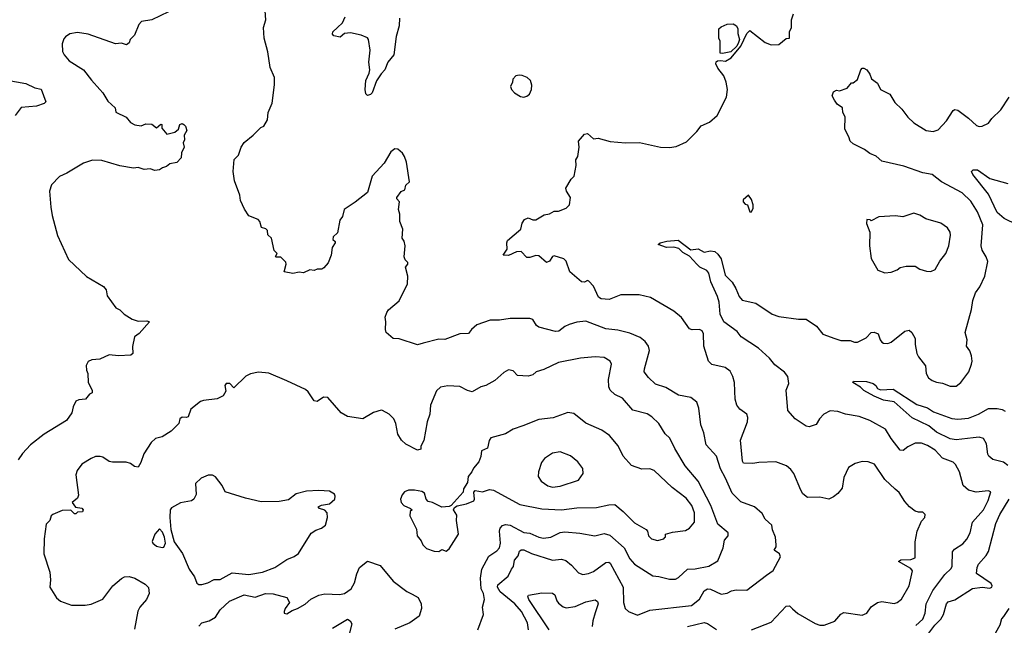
# Model space of a CAD drawing. Extents: x 1954683 to 2060285, y 904798 to 1016299.
# Tile 17 of 256: x 1974765 to 1981251, y 918474 to 922466. Entities that reach past the tile are written whole.
import ezdxf

# ---------------------------------------------------------------- set-up
doc = ezdxf.new("R2010")
doc.units = 0

msp = doc.modelspace()

# ---------------------------------------------------------------- linework, layer by layer
at = {"layer": '0CON10XD'}
for points in [[(1975745, 922518.1), (1975635, 922465.8), (1975567.5, 922455), (1975550, 922435), (1975520, 922365), (1975493.3, 922335), (1975486.1, 922313.9), (1975469.3, 922300.7), (1975435, 922311.2), (1975395, 922306.7), (1975215, 922370), (1975145, 922382.5), (1975095, 922372.5), (1975067, 922353), (1975055, 922340), (1975043.3, 922306.7), (1975047, 922257), (1975056.7, 922235), (1975090, 922195), (1975185.7, 922135.7), (1975237, 922067), (1975293.3, 922005), (1975313.3, 921985), (1975345, 921928.8), (1975392.5, 921885), (1975397, 921857), (1975465, 921823.3), (1975495, 921787.5), (1975523, 921773), (1975565, 921767.5), (1975595, 921780), (1975635, 921777.5), (1975665, 921752.5), (1975695, 921777.5), (1975700, 921775), (1975701.7, 921751.7), (1975735, 921712.5), (1975787.5, 921725), (1975810, 921745), (1975820, 921775), (1975835, 921781.2), (1975845.8, 921775.8), (1975856.7, 921765), (1975866.7, 921735), (1975847.5, 921705), (1975850, 921675), (1975842.5, 921655), (1975847.5, 921625), (1975830.7, 921589.3), (1975827.5, 921555), (1975800, 921525), (1975753.6, 921516.4), (1975732.5, 921497.5), (1975705, 921490), (1975685, 921476.7), (1975655, 921472.5), (1975625, 921482), (1975585, 921478), (1975545, 921491.2), (1975515, 921487.5), (1975425, 921502.9), (1975305, 921538.1), (1975245, 921539.4), (1975185, 921521.4), (1975075, 921453.8), (1975027.7, 921432.3), (1974975, 921376.7), (1974960, 921335), (1974969.5, 921229.5), (1974978, 921175), (1975012.7, 921042.7), (1975086.2, 920885), (1975204.4, 920774.4), (1975317, 920707), (1975333.8, 920685), (1975341.2, 920645), (1975397, 920567), (1975423.6, 920553.6), (1975452.5, 920525), (1975505, 920492.5), (1975545, 920480), (1975601.7, 920481.7), (1975620, 920475), (1975551.7, 920398.3), (1975520, 920375), (1975507, 920313), (1975510, 920265), (1975497.5, 920255), (1975415, 920250), (1975355, 920256.2), (1975292.3, 920227.7), (1975240, 920225), (1975215, 920213.3), (1975202.3, 920187.7), (1975203.8, 920155), (1975213.6, 920133.6), (1975216.2, 920075), (1975241.2, 920025), (1975242.5, 920007.5), (1975225, 919997.5), (1975197.5, 919965), (1975155, 919960), (1975135, 919951.2), (1975115.9, 919914.1), (1975107.5, 919875), (1975074, 919825), (1974925.7, 919734.3), (1974835, 919664), (1974783.2, 919606.8), (1974754.3, 919565.7)], [(1978362, 918902), (1978400.5, 918870.5), (1978445, 918820.8), (1978475, 918809.2), (1978512.5, 918815), (1978545, 918828.1), (1978625, 918888.9), (1978645, 918891.1), (1978654.7, 918884.7), (1978739.6, 918725), (1978742.2, 918625), (1978752.5, 918585), (1978775, 918566), (1978835, 918541.9), (1978915, 918574.4), (1979191.2, 918605), (1979244.1, 918645.9), (1979275, 918700.8), (1979295, 918715.4), (1979315, 918712.5), (1979385, 918680), (1979425, 918685.6), (1979455, 918702), (1979485, 918707.5), (1979555, 918706.2), (1979685, 918804.2), (1979728, 918835), (1979776, 918925), (1979771.2, 918945), (1979735, 918970), (1979748.6, 918991.4), (1979749.2, 919005), (1979744, 919055), (1979724.3, 919104.3), (1979720, 919135), (1979676.2, 919175), (1979655, 919211.2), (1979605, 919256.2), (1979515, 919288.9), (1979457.5, 919345), (1979414.5, 919445), (1979380.8, 919505), (1979355, 919590), (1979286.9, 919665), (1979272.6, 919742.6), (1979251.5, 919795), (1979239.5, 919905), (1979225, 919946), (1979185, 919976.9), (1979105, 919990.8), (1979021.2, 920041.2), (1978954.3, 920064.3), (1978906.7, 920106.7), (1978879.4, 920145), (1978880, 920165), (1978913.3, 920285), (1978907.1, 920315), (1978885, 920345.7), (1978852, 920372), (1978785, 920399.5), (1978705, 920420), (1978625, 920429.1), (1978495, 920478.1), (1978435, 920472.5), (1978385, 920457.5), (1978355.6, 920444.4), (1978316.3, 920413.7), (1978295, 920410.6), (1978185, 920438.6), (1978170.4, 920450.4), (1978145, 920489.2), (1978125, 920496.9), (1977995, 920496.9), (1977925.5, 920485.5), (1977865, 920485.6), (1977776.7, 920455), (1977741.2, 920425), (1977721.7, 920398.3), (1977664.1, 920395.9), (1977565, 920358.8), (1977525, 920361.2), (1977422.5, 920335), (1977385, 920324), (1977265, 920362.6), (1977225, 920364), (1977178.6, 920405), (1977174, 920425), (1977177.5, 920475), (1977172.5, 920505), (1977184.1, 920535.9), (1977195, 920553.3), (1977265, 920612.5), (1977318.8, 920725), (1977322.5, 920775), (1977306.1, 920833.9), (1977322.5, 920855), (1977322.5, 920865), (1977305, 920882.5), (1977297, 920903), (1977303.3, 920975), (1977297, 921007), (1977283.3, 921025), (1977288.8, 921085), (1977268.8, 921135), (1977270, 921185), (1977260, 921215), (1977266.4, 921266.4), (1977250, 921285), (1977250, 921295), (1977277, 921333), (1977302.5, 921345), (1977307.5, 921375), (1977331.7, 921398.3), (1977313, 921527), (1977300, 921565), (1977287, 921587), (1977255, 921613.3), (1977235, 921613.8), (1977208.8, 921595), (1977165, 921521.2), (1977086.2, 921435), (1977055, 921327.5), (1976975, 921263.8), (1976903.3, 921215), (1976891.7, 921168.3), (1976873.3, 921145), (1976857.7, 921062.3), (1976830, 921035), (1976828.3, 921018.3), (1976842.5, 921005), (1976842.5, 920995), (1976822.5, 920965), (1976816.7, 920915), (1976796.1, 920863.9), (1976769.3, 920830.7), (1976755, 920822.5), (1976725, 920822.5), (1976705, 920812.5), (1976675, 920817.5), (1976635, 920797.5), (1976605, 920802.5), (1976565, 920793.3), (1976507.5, 920805), (1976520, 920855), (1976517, 920867), (1976485, 920900), (1976455, 920900), (1976450, 920905), (1976460, 920925), (1976440, 920945), (1976422.5, 921025), (1976398.3, 921048.3), (1976397, 921077), (1976386.7, 921086.7), (1976357, 921097), (1976345.9, 921135.9), (1976335, 921150), (1976275, 921172.5), (1976246.4, 921216.4), (1976220, 921275), (1976215, 921310), (1976180, 921405), (1976171.2, 921465), (1976176.7, 921545), (1976207, 921573), (1976223.8, 921625), (1976243, 921657), (1976303.3, 921705), (1976352.5, 921755), (1976372.5, 921765), (1976396.7, 921805), (1976402.5, 921855), (1976427.5, 921915), (1976443.8, 922036.2), (1976443.3, 922085), (1976415, 922150), (1976398.8, 922255), (1976376.2, 922345), (1976370.6, 922415), (1976385.7, 922465), (1976381.2, 922525)], [(1977265.8, 922475), (1977264.2, 922425), (1977244.3, 922355), (1977229.2, 922235), (1977188.8, 922185), (1977171.2, 922135), (1977145, 922110), (1977115, 922062.5), (1977086, 921985), (1977075, 921972.5), (1977055, 921966.7), (1977045, 921977.5), (1977040, 922005), (1977044.5, 922065), (1977067.3, 922112.7), (1977071.1, 922135), (1977064.3, 922185), (1977074, 922265), (1977062.5, 922335), (1977055, 922346.7), (1977015, 922363.3), (1976945, 922380), (1976905, 922374), (1976875, 922350), (1976835, 922360), (1976825, 922371.2), (1976826.9, 922385), (1976859.2, 922415), (1976892, 922445), (1976908.8, 922485)], [(1979585, 918444.5), (1979715, 918494.5), (1979815, 918601.4), (1979835, 918603.3), (1979856.4, 918583.6), (1979891.9, 918551.9), (1980005, 918485.4), (1980035.4, 918475.4), (1980064.6, 918474.6), (1980135, 918502.7), (1980175, 918547.5), (1980195, 918560), (1980315, 918542.2), (1980345, 918555.6), (1980375, 918595.6), (1980415, 918625.6), (1980445, 918630.8), (1980525, 918619.2), (1980545, 918624.2), (1980575, 918645.8), (1980624.6, 918735.4), (1980646.5, 918833.5), (1980635, 918850), (1980553.3, 918895), (1980570, 918905), (1980635, 918908), (1980665, 918918.8), (1980664.3, 919025), (1980677.5, 919095), (1980705, 919160), (1980727.5, 919185), (1980730, 919205), (1980715, 919220), (1980685, 919220), (1980665, 919227.5), (1980627.5, 919255), (1980595, 919290), (1980559, 919349), (1980532.3, 919372.2), (1980464.5, 919434.5), (1980395, 919536.7), (1980355, 919552.2), (1980315, 919554.3), (1980269.3, 919540.7), (1980224.7, 919515.3), (1980195, 919448.8), (1980182.5, 919377.5), (1980155, 919343.8), (1980125, 919321.2), (1980095, 919306.7), (1980035, 919318.8), (1979955, 919316.7), (1979925, 919341.2), (1979910, 919365), (1979865.5, 919475.5), (1979845, 919502), (1979816.2, 919525), (1979745, 919551.8), (1979635, 919547.2), (1979595, 919540), (1979533.2, 919543.2), (1979525.5, 919555.5), (1979513.8, 919695), (1979559.2, 919815), (1979562.5, 919845), (1979554, 919865), (1979508.5, 919898.5), (1979488.6, 919925), (1979478.1, 919965), (1979477, 920017), (1979473.3, 920075), (1979462.9, 920115), (1979445, 920148.8), (1979413, 920173), (1979325, 920192.5), (1979302.5, 920215), (1979270.8, 920315), (1979268.8, 920395), (1979260, 920415), (1979243.6, 920423.6), (1979195, 920421.2), (1979177.7, 920427.7), (1979125, 920504), (1979075, 920544), (1978920, 920635), (1978845, 920652.9), (1978725, 920652.9), (1978648.7, 920621.3), (1978595, 920625.6), (1978578.3, 920638.3), (1978545, 920708.8), (1978515, 920742.5), (1978505, 920746.7), (1978485, 920736.7), (1978465, 920738.8), (1978388.8, 920805), (1978363.9, 920873.9), (1978349.7, 920889.7), (1978285, 920910), (1978274, 920905), (1978255, 920874.2), (1978235, 920865.8), (1978185, 920908.8), (1978165, 920911.2), (1978125, 920898.8), (1978105, 920898.8), (1978067.9, 920937.9), (1978037, 920937), (1977985, 920912.2), (1977950, 920915), (1977975.5, 920954.5), (1977972.9, 920995), (1977978.8, 921011.2), (1978066.2, 921085), (1978075.8, 921125), (1978090.3, 921149.7), (1978115, 921160), (1978145, 921146.2), (1978165, 921146.2), (1978220.5, 921179.5), (1978255, 921186.7), (1978285, 921203.3), (1978315, 921203.3), (1978365, 921223.3), (1978386.7, 921245), (1978392.5, 921295), (1978366.4, 921336.4), (1978362.5, 921355), (1978397.5, 921415), (1978416.7, 921435), (1978430, 921505), (1978428.3, 921541.7), (1978442.5, 921565), (1978451.2, 921625), (1978446.2, 921665), (1978485, 921712.5), (1978505, 921716.7), (1978545, 921680), (1978575, 921686.2), (1978655, 921664), (1978755, 921654), (1978847.3, 921657.3), (1978986.4, 921626.4), (1979045, 921623.8), (1979088.8, 921631.2), (1979158.3, 921661.7), (1979225, 921730), (1979255, 921766.2), (1979308.8, 921791.2), (1979358.8, 921835), (1979420, 921955), (1979427.5, 922005), (1979419.2, 922055), (1979402.5, 922095), (1979365, 922147.5), (1979351.2, 922175), (1979352.7, 922187.3), (1979362.5, 922195), (1979382.5, 922197.5), (1979415, 922192.2), (1979451.8, 922215), (1979515, 922292), (1979554.5, 922375.5), (1979575, 922393.8), (1979675, 922316.2), (1979715, 922301.4), (1979765, 922302), (1979815, 922341.2), (1979836, 922344), (1979835.7, 922385), (1979850, 922415), (1979850, 922465), (1979862, 922505)], [(1979395, 922243.3), (1979380, 922245), (1979380, 922325), (1979370, 922345), (1979370, 922405), (1979385, 922420), (1979425, 922436.9), (1979465, 922438), (1979487.5, 922425), (1979496.4, 922406.4), (1979496.7, 922375), (1979506.2, 922335), (1979500, 922315), (1979488.8, 922291.2), (1979450, 922255), (1979395, 922243.3)], [(1978085, 921956), (1978105, 921961.2), (1978124.1, 921975.9), (1978136.2, 922005), (1978138, 922035), (1978128.8, 922065), (1978107.5, 922085), (1978075, 922098.8), (1978055, 922101.2), (1978032.5, 922095), (1978013.3, 922075), (1978012, 922055), (1977998.8, 922025), (1978003.8, 922005), (1978025, 921984.2), (1978065, 921960.8), (1978085, 921956)], [(1980295, 919850.5), (1980205, 919866.5), (1980153.8, 919883.8), (1980105, 919888.5), (1980062.2, 919865), (1980033.1, 919835), (1980011.7, 919798.3), (1979965, 919782), (1979945, 919786.2), (1979874.3, 919834.3), (1979825, 919890), (1979814, 920025), (1979830.7, 920069.3), (1979826, 920115), (1979802.8, 920142.8), (1979740.2, 920190.2), (1979705.3, 920235.3), (1979632.1, 920302.1), (1979518, 920375), (1979491.3, 920411.3), (1979403.9, 920473.9), (1979380.4, 920525), (1979373.4, 920603.4), (1979362.6, 920642.6), (1979317.8, 920737.8), (1979305.4, 920795), (1979292.2, 920812.2), (1979246, 920835), (1979224.7, 920854.7), (1979178.2, 920908.2), (1979132.7, 920932.7), (1979107.1, 920957.1), (1979075, 920967.8), (1979025, 920964.4), (1978970, 920985), (1978983.3, 920995), (1979027, 921007), (1979103.2, 921013.2), (1979185, 920950), (1979235, 920956.7), (1979273.6, 920933.6), (1979315, 920942), (1979345, 920937.5), (1979365, 920920.8), (1979385, 920890), (1979411.7, 920781.7), (1979458, 920735), (1979483.4, 920695), (1979505, 920641.9), (1979525, 920617.3), (1979615, 920597.5), (1979722.5, 920525), (1979765, 920508.9), (1979895, 920491.9), (1979945, 920492.5), (1980015, 920445.7), (1980055, 920394.4), (1980135.6, 920365.6), (1980175, 920352.5), (1980235, 920352.5), (1980265, 920340.8), (1980285, 920340.6), (1980341.7, 920368.3), (1980375, 920403.3), (1980393.6, 920406.4), (1980420, 920395), (1980434, 920355), (1980445, 920341.2), (1980455, 920334.2), (1980485, 920331.4), (1980505, 920340.8), (1980595, 920412.9), (1980625, 920419.2), (1980642.5, 920405), (1980664.2, 920365), (1980664.4, 920325), (1980676, 920265), (1980685, 920243.3), (1980732, 920185), (1980736, 920135), (1980751.2, 920105), (1980775, 920087.5), (1980805, 920077.5), (1980845, 920070.8), (1980895, 920050.8), (1980935, 920050), (1980965.5, 920074.5), (1981018, 920145), (1981036, 920195), (1981040, 920215), (1981035, 920250), (1981023.6, 920283.6), (1981001.2, 920315), (1981005.8, 920355), (1980994.4, 920405), (1981036, 920555), (1981044.3, 920615.7), (1981062, 920665), (1981090, 920705), (1981124, 920775), (1981142.3, 920872.3), (1981132.7, 920902.7), (1981106.1, 920946.1), (1981098.8, 920975), (1981109.5, 921115), (1981075, 921198.6), (1981030.6, 921270.6), (1980974.7, 921324.7), (1980837.8, 921397.8), (1980775, 921446.8), (1980715, 921456.2), (1980588.5, 921501.5), (1980445, 921533.3), (1980407, 921567), (1980365, 921584.3), (1980331.1, 921611.1), (1980255, 921646.9), (1980235.7, 921665), (1980227.1, 921695), (1980200, 921745), (1980203.3, 921825), (1980187.5, 921855), (1980186, 921886), (1980150.3, 921910.3), (1980132.5, 921935), (1980117.5, 921965), (1980125, 921990), (1980145, 922002.5), (1980165, 921997.5), (1980216.1, 922013.9), (1980245, 922050), (1980255, 922050), (1980285, 922072.5), (1980306.7, 922135), (1980315, 922146.7), (1980325, 922146.7), (1980345.8, 922135.8), (1980365.9, 922105.9), (1980376.1, 922076.1), (1980415, 922047.5), (1980436, 922005), (1980496, 921975), (1980529.7, 921919.7), (1980576.4, 921876.4), (1980615, 921822.5), (1980655.5, 921785.5), (1980736.7, 921735), (1980781.7, 921728.3), (1980815, 921739.2), (1980870.5, 921799.5), (1980915, 921866.7), (1980926.1, 921873.9), (1980945, 921868.8), (1981016.3, 921816.3), (1981067.9, 921767.9), (1981085, 921761.4), (1981105, 921764.3), (1981146.4, 921783.6), (1981170, 921815), (1981228.8, 921871.2), (1981283.3, 921955)], [(1974644.5, 922074.5), (1974805, 922046), (1974865, 922018), (1974905, 922008.8), (1974936.2, 921925), (1974925, 921914), (1974874.2, 921895.8), (1974775, 921888), (1974735.5, 921834.5)], [(1981335, 921114.6), (1981249.4, 921155), (1981205, 921194.5), (1981147.7, 921315), (1981043.1, 921445), (1981034.5, 921465.5), (1981045, 921477.3), (1981075, 921475.4), (1981155, 921418.5), (1981275, 921386.7)], [(1979585, 921200), (1979597, 921223), (1979596.7, 921245), (1979585, 921280), (1979565, 921310), (1979531.7, 921278.3), (1979530, 921265), (1979545, 921250), (1979560, 921245), (1979575, 921200), (1979585, 921200)], [(1980465, 920797.5), (1980505, 920802.5), (1980545, 920817.5), (1980565, 920832.5), (1980605, 920842.5), (1980665, 920842.5), (1980695, 920822.5), (1980739.3, 920809.3), (1980767, 920807), (1980795, 920820), (1980826.7, 920875), (1980866, 920925), (1980885.8, 920975), (1980895.8, 921045), (1980893.8, 921065), (1980876.2, 921095), (1980832.5, 921125), (1980735, 921153.8), (1980695, 921176.7), (1980655, 921190), (1980583, 921167), (1980535, 921173.3), (1980423.6, 921166.4), (1980375, 921140), (1980367, 921147), (1980345, 921150), (1980343.6, 921123.6), (1980366.2, 921065), (1980362.5, 920975), (1980375, 920892.5), (1980417.5, 920815), (1980465, 920797.5)], [(1977783.8, 918445), (1977820, 918545), (1977814, 918595), (1977825.7, 918645), (1977819.4, 918685), (1977805.5, 918715.5), (1977799.6, 918785), (1977809.2, 918845), (1977855, 918929.4), (1977907.1, 918965), (1977925, 918986), (1977931.8, 919015), (1977925.4, 919095), (1977930, 919115), (1977945, 919132.2), (1977965, 919139.6), (1977995, 919134.2), (1978085, 919085.8), (1978125, 919081.6), (1978185, 919055.4), (1978215, 919049.6), (1978264.7, 919055.3), (1978324.3, 919085.7), (1978355, 919091.2), (1978455, 919082.5), (1978553.7, 919063.7), (1978615, 919080), (1978651.7, 919068.3), (1978746.9, 918985), (1978783.2, 918913.2), (1978815, 918878.5), (1978935, 918800), (1978975, 918796.7), (1979045, 918778.9), (1979085, 918779.4), (1979105, 918788.6), (1979165, 918845.6), (1979215, 918845.8), (1979304.2, 918864.2), (1979365, 918899.2), (1979400, 918985), (1979408, 919035), (1979432.9, 919065), (1979431.9, 919085), (1979365, 919141.4), (1979318.5, 919265), (1979235.4, 919425), (1979149.5, 919525), (1979080.8, 919640.8), (1979046.9, 919706.9), (1979016.2, 919736.2), (1978974.4, 919805), (1978928.9, 919848.9), (1978897.6, 919867.6), (1978805, 919893.1), (1978735, 919971.1), (1978685, 919995.7), (1978653.6, 920023.6), (1978645.5, 920045.5), (1978643.6, 920095), (1978664.2, 920195), (1978655, 920216.2), (1978615, 920239.4), (1978555.5, 920244.5), (1978460, 920235), (1978315, 920207.5), (1978218.7, 920161.3), (1978166.7, 920145), (1978144.2, 920125.8), (1978115, 920116), (1978045, 920121.2), (1978015, 920152.5), (1977985, 920158), (1977955, 920140), (1977895, 920088.8), (1977835, 920056), (1977803.2, 920046.8), (1977745, 920012.5), (1977715, 920022), (1977665, 920048), (1977585, 920052), (1977536.1, 920043.9), (1977510.6, 920019.4), (1977471.1, 919925), (1977466.4, 919865), (1977448.8, 919815), (1977426.5, 919693.5), (1977406.2, 919655), (1977406.2, 919635), (1977385, 919628), (1977309.1, 919669.1), (1977279.2, 919695), (1977255.8, 919735), (1977242.5, 919805), (1977229.2, 919835), (1977198.8, 919865), (1977155, 919890), (1977145, 919893.3), (1977095, 919876), (1977025, 919835.8), (1976925, 919851.1), (1976882.5, 919875), (1976795, 919976.2), (1976765, 919978), (1976725, 919950), (1976705, 919953.3), (1976664.3, 920014.3), (1976647.9, 920027.9), (1976525, 920086.2), (1976405, 920136.7), (1976337, 920143), (1976285, 920132.5), (1976255, 920117.5), (1976175, 920040), (1976148.2, 920068.2), (1976125, 920068.9), (1976115.6, 920055), (1976121.7, 920018.3), (1976105, 919986.7), (1976065, 919966.2), (1975975, 919957.1), (1975955, 919950), (1975891.1, 919898.9), (1975875, 919848.8), (1975863.6, 919843.6), (1975834.4, 919845.6), (1975820, 919835), (1975813.3, 919805), (1975762.5, 919755), (1975704.2, 919715.8), (1975660, 919705), (1975630, 919680), (1975582, 919605), (1975563, 919547), (1975545, 919517.5), (1975520.5, 919520.5), (1975495, 919540), (1975465, 919550), (1975375, 919548.8), (1975355, 919553.8), (1975312.7, 919582.7), (1975295, 919588), (1975265, 919586), (1975235, 919574), (1975175, 919536.7), (1975143.3, 919495), (1975134.1, 919465.9), (1975151.2, 919331.2), (1975145, 919313.3), (1975110, 919285), (1975133, 919253), (1975175, 919247.5), (1975182.5, 919235), (1975178.3, 919221.7), (1975145, 919220), (1975135, 919210), (1975125, 919210), (1975102.5, 919232.5), (1975045, 919232), (1974982.5, 919205), (1974972.5, 919195), (1974962.5, 919165), (1974938.3, 919141.7), (1974926, 919045), (1974924, 918945), (1974964.2, 918825), (1974968, 918775), (1974963.3, 918725), (1975006.7, 918655), (1975033, 918633), (1975105, 918607.5), (1975195, 918607.1), (1975235, 918613.1), (1975313, 918647), (1975378.8, 918735), (1975435, 918783.8), (1975455, 918793.8), (1975485, 918795.8), (1975522.5, 918785), (1975591.2, 918745), (1975612.7, 918722.7), (1975618, 918685), (1975600, 918645), (1975557.1, 918595), (1975542.2, 918567.8), (1975520.7, 918449.3)], [(1981275, 919527.5), (1981245, 919549.1), (1981176.7, 919566.7), (1981148.7, 919588.7), (1981142.2, 919602.2), (1981135, 919670), (1981115, 919705.6), (1981085, 919714.4), (1981045, 919710.9), (1980935, 919696.3), (1980895, 919703.6), (1980805, 919747.8), (1980755, 919789.5), (1980645, 919841.2), (1980525, 919947.5), (1980455, 919957.5), (1980394, 919985), (1980325, 920023.1), (1980304.7, 920044.7), (1980253.3, 920075), (1980257.5, 920082.5), (1980342.4, 920082.4), (1980388.3, 920068.3), (1980405.8, 920055.8), (1980416, 920035), (1980435, 920027.1), (1980520, 920030), (1980675, 919930.9), (1980745, 919908.4), (1980785, 919882.2), (1980905, 919837.3), (1980945, 919832.2), (1981015, 919838.8), (1981080.8, 919865), (1981147.1, 919902.9), (1981203.6, 919903.6), (1981236.6, 919896.6), (1981256.2, 919885)], [(1977525, 918962), (1977545, 918973.3), (1977575, 918962.5), (1977595, 918977.5), (1977656.2, 919075), (1977641.2, 919165), (1977645, 919200), (1977622.5, 919235), (1977630, 919250), (1977647.7, 919262.3), (1977707.5, 919275), (1977755.6, 919294.4), (1977761.2, 919305), (1977757, 919353), (1977765, 919362.5), (1977814.1, 919354.1), (1977858.8, 919368.8), (1977885, 919365.8), (1978060.1, 919270.1), (1978205, 919242.1), (1978335, 919235.8), (1978435, 919248.8), (1978565, 919251.2), (1978645, 919269.4), (1978685, 919270), (1978740, 919225), (1978815, 919148.9), (1978892, 919105), (1978901.2, 919095), (1978906.7, 919065), (1978926.7, 919045), (1978967.3, 919032.7), (1979007.5, 919045), (1979015, 919052.5), (1979020, 919055), (1979020, 919075), (1979065, 919088), (1979150.1, 919099.9), (1979177.9, 919115), (1979209.6, 919155), (1979210.7, 919215), (1979192.2, 919265), (1979155, 919312.9), (1979062.5, 919382.5), (1978945, 919495.6), (1978915, 919506.7), (1978863.4, 919503.4), (1978795, 919527.5), (1978739.7, 919589.7), (1978706.3, 919656.3), (1978650, 919725), (1978600.3, 919760.3), (1978495, 919806.9), (1978415, 919871.4), (1978375, 919876.9), (1978279.1, 919840.9), (1978185, 919830.5), (1978078.3, 919788.3), (1978015, 919766.9), (1977965, 919737.5), (1977868.8, 919711.2), (1977858.1, 919691.9), (1977847.2, 919642.8), (1977806.2, 919625), (1977803, 919587), (1977789.1, 919550.9), (1977755, 919511.2), (1977744, 919485), (1977720, 919455), (1977714, 919415), (1977688.8, 919375), (1977687, 919353), (1977606.7, 919263.3), (1977593, 919257), (1977545, 919253.8), (1977485, 919283.8), (1977455, 919290), (1977442, 919305), (1977431.2, 919345), (1977413.9, 919356.1), (1977365, 919365.8), (1977325, 919366.2), (1977300, 919355), (1977283.8, 919335), (1977273.3, 919305), (1977276.7, 919285), (1977294.2, 919264.2), (1977340, 919245), (1977350, 919235), (1977336.4, 919223.6), (1977333.8, 919195), (1977377.7, 919107.7), (1977383.8, 919065), (1977410.5, 919030.5), (1977420, 919005), (1977445, 918981.4), (1977495, 918962.9), (1977525, 918962)], [(1980667.3, 918472.7), (1980713.4, 918515), (1980729.4, 918555), (1980735.4, 918615), (1980779.3, 918705), (1980859.8, 918810.2), (1980900.9, 918849.1), (1980907.5, 918865), (1980910.2, 918959.8), (1980923.9, 918976.1), (1980978.8, 919011.2), (1981005, 919041.4), (1981027.1, 919085), (1981041.1, 919155), (1981115, 919235.8), (1981145, 919296.7), (1981162.5, 919355), (1981145, 919361.2), (1981065, 919352.1), (1981015, 919364.5), (1980979.6, 919395), (1980955, 919485.8), (1980929.5, 919535), (1980915, 919549.4), (1980845, 919575.6), (1980795, 919628.1), (1980745, 919660), (1980705, 919675.6), (1980665, 919675.6), (1980615, 919650), (1980585, 919627.1), (1980565, 919628.6), (1980505.7, 919705), (1980468.1, 919768.1), (1980364.6, 919824.6), (1980295, 919850.5)], [(1978275, 919384.4), (1978325, 919392.5), (1978445, 919432), (1978475.8, 919475), (1978475, 919507.5), (1978441.2, 919551.2), (1978392.4, 919592.4), (1978325, 919618.6), (1978275, 919609.2), (1978222, 919575), (1978202.1, 919547.9), (1978182.5, 919485), (1978180.8, 919455), (1978200, 919425), (1978245, 919394.2), (1978275, 919384.4)], [(1975945, 918742.5), (1975965, 918743.3), (1976005, 918754.3), (1976045, 918776.2), (1976085, 918776), (1976165, 918819.5), (1976275, 918810.4), (1976363.3, 918825), (1976444.6, 918855.4), (1976525, 918908.1), (1976572.4, 918927.6), (1976601.7, 918948.3), (1976685, 919081.2), (1976715, 919100.8), (1976753.3, 919115), (1976780, 919135), (1976793.1, 919185), (1976790, 919215), (1976775, 919234.2), (1976740, 919245), (1976730, 919255), (1976753, 919267), (1976805, 919274.2), (1976840, 919305), (1976843.8, 919325), (1976838.8, 919338.8), (1976805, 919358.8), (1976735, 919364), (1976655, 919358.8), (1976585, 919341.2), (1976535, 919301.2), (1976475, 919290), (1976355, 919287.5), (1976252, 919312), (1976117.5, 919355), (1976098, 919395), (1976055, 919453.3), (1976035, 919463.3), (1976006.4, 919463.6), (1975960, 919445), (1975921.7, 919408.3), (1975927, 919337), (1975912.5, 919305), (1975895.7, 919294.3), (1975825, 919281.4), (1975765, 919248.8), (1975755, 919236.2), (1975752.8, 919185), (1975759.7, 919105), (1975782.9, 919025), (1975837, 918947), (1975880.8, 918845), (1975917.1, 918795), (1975931.7, 918751.7), (1975945, 918742.5)], [(1980740.8, 918405), (1980792.8, 918475), (1980833.8, 918515), (1980851.1, 918545), (1980870, 918615), (1980881.7, 918628.3), (1980925, 918641.3), (1981042.2, 918717.8), (1981105, 918725.2), (1981155, 918719.3), (1981168.5, 918725), (1981172.1, 918735), (1981165, 918749), (1981069.1, 918815), (1981072.7, 918855), (1981081.6, 918878.4), (1981131.9, 918935), (1981148, 918962), (1981194.6, 919144.6), (1981221.3, 919205), (1981282.7, 919305)], [(1975703.6, 918986.4), (1975715, 918988.8), (1975724.3, 919015.7), (1975719.5, 919055), (1975705, 919088.8), (1975685, 919110), (1975653.8, 919075), (1975637, 919027), (1975642.5, 919015), (1975665, 918996.7), (1975703.6, 918986.4)], [(1978116.2, 918445), (1978109.8, 918489.8), (1978070.9, 918565), (1978025.7, 918615.7), (1977929.8, 918695), (1977911.9, 918725), (1977915, 918741.5), (1977982.3, 918797.7), (1978004, 918845), (1978018.1, 918861.9), (1978025, 918903.3), (1978047.9, 918932.1), (1978057.8, 918962.2), (1978067.6, 918972.4), (1978085, 918971.8), (1978137.2, 918947.2), (1978275, 918902.9), (1978335, 918910.4), (1978362, 918902)], [(1975945, 918468.2), (1975965, 918490), (1976012.5, 918505), (1976055, 918527.5), (1976085, 918576.5), (1976147, 918633), (1976244.1, 918675.9), (1976315, 918660), (1976385, 918683.8), (1976435, 918682.7), (1976525, 918656.9), (1976542, 918625), (1976513.8, 918585), (1976506.7, 918565), (1976507.5, 918555), (1976525, 918550), (1976558.6, 918571.4), (1976595, 918584.4), (1976645, 918614.3), (1976683.3, 918646.7), (1976735, 918672.1), (1976775, 918682.1), (1976872.4, 918677.6), (1976905, 918684.4), (1976949.4, 918715), (1976970.6, 918755), (1976985.7, 918814.3), (1977003.8, 918855), (1977055, 918896.7), (1977138.9, 918868.9), (1977225, 918764.4), (1977315, 918697.8), (1977350.8, 918679.2), (1977388.8, 918658.8), (1977410, 918615), (1977412.2, 918585), (1977397.3, 918535), (1977335, 918491.3), (1977235, 918449.1)], [(1978253.1, 918445), (1978119.3, 918645), (1978112.5, 918665), (1978117.6, 918672.4), (1978205, 918687.8), (1978275.3, 918685.3), (1978289.5, 918675), (1978302.7, 918635), (1978315, 918619.4), (1978345, 918596.5), (1978365, 918590.5), (1978425, 918598.2), (1978495, 918629.6), (1978555, 918641.4), (1978570.6, 918630.6), (1978575.6, 918615.6), (1978556.7, 918556.7), (1978540, 918505), (1978536, 918466)], [(1981280.7, 918585), (1981245, 918532.5), (1981232.1, 918517.9), (1981222, 918475), (1981192.8, 918425), (1981202.5, 918372.5), (1981217.3, 918347.3), (1981235, 918333.3), (1981288.7, 918318.7)], [(1976825, 918455.7), (1976925, 918515.5), (1976942.5, 918505), (1976952, 918485), (1976920, 918355)], [(1979165, 918466.5), (1979275, 918492.7), (1979295, 918486.7), (1979355, 918446.7)]]:
    msp.add_lwpolyline(points, dxfattribs=at)

doc.saveas('drawing.dxf')
